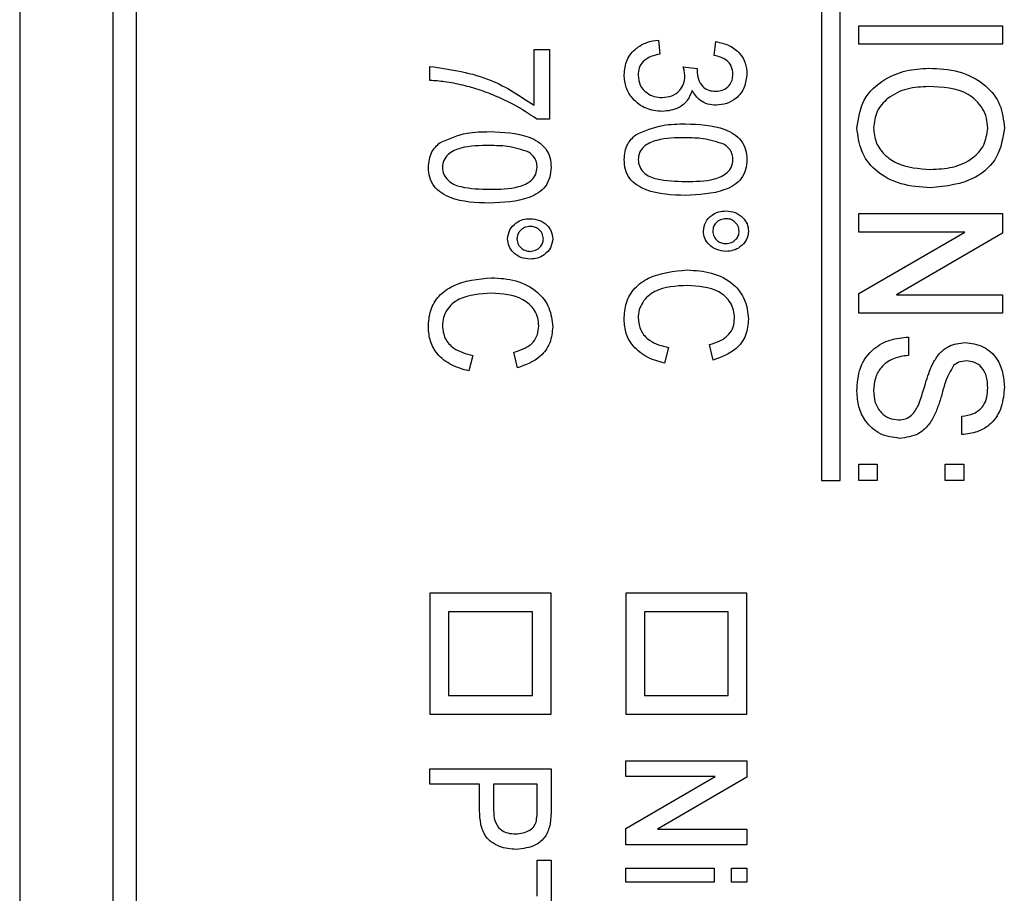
# Model space of a CAD drawing. Header units: millimetres. Extents: x 387 to 2639, y -861 to 1385.
# Tile 16 of 36: x 1167 to 1177, y 251 to 261. Entities that reach past the tile are written whole.
import ezdxf

# ---------------------------------------------------------------- set-up
doc = ezdxf.new("R2010")
doc.units = ezdxf.units.MM

msp = doc.modelspace()

# ---------------------------------------------------------------- linework, layer by layer
at = {"color": 7, "linetype": 'Continuous', "lineweight": 25}
for p, q in [((1166.847, 301.951), (1166.847, 222.951)), ((1167.847, 272.451), (1167.847, 227.701)), ((1168.097, 272.451), (1168.097, 227.701)), ((1175.447, 270.353), (1175.447, 255.891)), ((1175.647, 255.891), (1175.647, 270.353)), ((1175.847, 260.771), (1177.388, 260.771)), ((1175.847, 260.573), (1175.847, 260.771)), ((1177.388, 260.771), (1177.388, 260.573)), ((1173.697, 260.618), (1173.714, 260.468)), ((1174.297, 260.451), (1174.314, 260.601)), ((1177.388, 260.573), (1175.847, 260.573)), ((1172.364, 259.918), (1172.364, 260.518)), ((1172.364, 260.518), (1172.53, 260.518)), ((1172.53, 260.518), (1172.53, 259.768)), ((1171.247, 260.185), (1171.247, 260.335)), ((1173.964, 260.33), (1174.114, 260.314)), ((1172.53, 259.768), (1172.395, 259.768)), ((1175.847, 258.756), (1177.388, 258.756)), ((1175.847, 258.558), (1175.847, 258.756)), ((1177.388, 258.756), (1177.388, 258.547)), ((1175.847, 257.898), (1176.985, 258.558)), ((1176.985, 258.558), (1175.847, 258.558)), ((1177.388, 258.547), (1176.25, 257.886)), ((1175.847, 257.689), (1175.847, 257.898)), ((1176.25, 257.886), (1177.388, 257.886)), ((1177.388, 257.886), (1177.388, 257.689)), ((1177.388, 257.689), (1175.847, 257.689)), ((1176.38, 257.432), (1176.38, 257.234)), ((1172.186, 257.101), (1172.146, 257.268)), ((1173.806, 257.318), (1173.763, 257.151)), ((1174.286, 257.185), (1174.246, 257.351)), ((1171.706, 257.235), (1171.663, 257.068)), ((1176.953, 256.385), (1176.953, 256.582)), ((1175.847, 255.891), (1175.847, 256.069)), ((1175.847, 256.069), (1176.044, 256.069)), ((1176.044, 256.069), (1176.044, 255.891)), ((1176.775, 255.891), (1176.775, 256.069)), ((1176.775, 256.069), (1176.973, 256.069)), ((1176.973, 256.069), (1176.973, 255.891)), ((1175.447, 255.891), (1175.647, 255.891)), ((1176.044, 255.891), (1175.847, 255.891)), ((1176.973, 255.891), (1176.775, 255.891)), ((1172.547, 254.685), (1171.247, 254.685)), ((1171.247, 254.685), (1171.247, 253.385)), ((1172.547, 253.385), (1172.547, 254.685)), ((1174.647, 254.685), (1173.347, 254.685)), ((1173.347, 254.685), (1173.347, 253.385)), ((1174.647, 253.385), (1174.647, 254.685)), ((1172.347, 254.485), (1171.447, 254.485)), ((1171.447, 254.485), (1171.447, 253.585)), ((1172.347, 253.585), (1172.347, 254.485)), ((1174.447, 254.485), (1173.547, 254.485)), ((1173.547, 254.485), (1173.547, 253.585)), ((1174.447, 253.585), (1174.447, 254.485)), ((1171.447, 253.585), (1172.347, 253.585)), ((1173.547, 253.585), (1174.447, 253.585)), ((1171.247, 253.385), (1172.547, 253.385)), ((1173.347, 253.385), (1174.647, 253.385)), ((1173.347, 252.718), (1173.347, 252.885)), ((1173.347, 252.885), (1174.647, 252.885)), ((1174.647, 252.885), (1174.647, 252.709)), ((1171.247, 252.801), (1172.547, 252.801)), ((1171.247, 252.635), (1171.247, 252.801)), ((1172.547, 252.801), (1172.547, 252.373)), ((1171.78, 252.635), (1171.247, 252.635)), ((1171.78, 252.35), (1171.78, 252.635)), ((1172.397, 252.635), (1171.93, 252.635)), ((1171.93, 252.635), (1171.93, 252.356)), ((1172.397, 252.359), (1172.397, 252.635)), ((1173.347, 252.161), (1174.307, 252.718)), ((1174.307, 252.718), (1173.347, 252.718)), ((1174.647, 252.709), (1173.687, 252.151)), ((1173.347, 251.985), (1173.347, 252.161)), ((1173.687, 252.151), (1174.647, 252.151)), ((1174.647, 252.151), (1174.647, 251.985)), ((1174.647, 251.985), (1173.347, 251.985)), ((1172.397, 251.435), (1172.397, 251.818)), ((1172.397, 251.818), (1172.547, 251.818)), ((1172.547, 251.818), (1172.547, 250.885)), ((1173.347, 251.735), (1174.297, 251.735)), ((1173.347, 251.585), (1173.347, 251.735)), ((1174.297, 251.735), (1174.297, 251.585)), ((1174.48, 251.585), (1174.48, 251.735)), ((1174.48, 251.735), (1174.647, 251.735)), ((1174.647, 251.735), (1174.647, 251.585)), ((1174.297, 251.585), (1173.347, 251.585)), ((1174.647, 251.585), (1174.48, 251.585))]:
    msp.add_line(p, q, dxfattribs=at)
for points, knots in [([(1173.33, 260.246), (1173.336, 260.3), (1173.347, 260.409), (1173.449, 260.529), (1173.57, 260.599), (1173.655, 260.612), (1173.697, 260.618)], [0, 0, 0, 0, 0.279575, 0.558869, 0.779243, 1, 1, 1, 1]), ([(1174.314, 260.601), (1174.362, 260.59), (1174.458, 260.569), (1174.572, 260.484), (1174.638, 260.372), (1174.644, 260.294), (1174.647, 260.255)], [0, 0, 0, 0, 0.280517, 0.559953, 0.779821, 1, 1, 1, 1]), ([(1173.714, 260.468), (1173.681, 260.46), (1173.616, 260.445), (1173.532, 260.397), (1173.486, 260.32), (1173.482, 260.267), (1173.48, 260.241)], [0, 0, 0, 0, 0.2809949, 0.5604906, 0.7798542, 1, 1, 1, 1]), ([(1174.497, 260.25), (1174.494, 260.28), (1174.488, 260.338), (1174.417, 260.423), (1174.342, 260.441), (1174.297, 260.451)], [0, 0, 0, 0, 0.280584, 0.560495, 1, 1, 1, 1]), ([(1171.247, 260.335), (1171.473, 260.302), (1171.877, 260.243), (1172.215, 260.017), (1172.364, 259.918)], [0, 0, 0, 0, 0.559549, 1, 1, 1, 1]), ([(1173.981, 260.229), (1173.98, 260.248), (1173.977, 260.282), (1173.968, 260.315), (1173.964, 260.33)], [0, 0, 0, 0, 0.559745, 1, 1, 1, 1]), ([(1173.738, 259.851), (1173.679, 259.858), (1173.56, 259.87), (1173.424, 259.974), (1173.342, 260.106), (1173.334, 260.199), (1173.33, 260.246)], [0, 0, 0, 0, 0.279835, 0.559529, 0.779649, 1, 1, 1, 1]), ([(1173.48, 260.241), (1173.484, 260.203), (1173.492, 260.129), (1173.566, 260.05), (1173.652, 260.007), (1173.71, 260.003), (1173.739, 260.001)], [0, 0, 0, 0, 0.2795253, 0.5585601, 0.7791195, 1, 1, 1, 1]), ([(1173.739, 260.001), (1173.774, 260.005), (1173.844, 260.011), (1173.925, 260.069), (1173.974, 260.147), (1173.979, 260.201), (1173.981, 260.229)], [0, 0, 0, 0, 0.28014, 0.55963, 0.779664, 1, 1, 1, 1]), ([(1174.114, 260.314), (1174.113, 260.309), (1174.112, 260.302), (1174.112, 260.294), (1174.112, 260.291)], [0, 0, 0, 0, 0.5600025, 1, 1, 1, 1]), ([(1174.112, 260.291), (1174.115, 260.26), (1174.121, 260.197), (1174.166, 260.118), (1174.236, 260.073), (1174.286, 260.07), (1174.311, 260.068)], [0, 0, 0, 0, 0.280418, 0.56043, 0.779724, 1, 1, 1, 1]), ([(1174.311, 260.068), (1174.338, 260.071), (1174.393, 260.076), (1174.456, 260.124), (1174.492, 260.186), (1174.495, 260.229), (1174.497, 260.25)], [0, 0, 0, 0, 0.280072, 0.559642, 0.779573, 1, 1, 1, 1]), ([(1174.647, 260.255), (1174.641, 260.206), (1174.63, 260.108), (1174.544, 259.994), (1174.432, 259.93), (1174.355, 259.922), (1174.316, 259.918)], [0, 0, 0, 0, 0.279786, 0.559242, 0.779632, 1, 1, 1, 1]), ([(1175.827, 259.674), (1175.842, 259.779), (1175.873, 259.989), (1176.1, 260.198), (1176.35, 260.299), (1176.515, 260.311), (1176.597, 260.316)], [0, 0, 0, 0, 0.278756, 0.557978, 0.7789186, 1, 1, 1, 1]), ([(1176.597, 260.316), (1176.706, 260.311), (1176.923, 260.299), (1177.2, 260.158), (1177.381, 259.931), (1177.399, 259.759), (1177.408, 259.673)], [0, 0, 0, 0, 0.28093, 0.560413, 0.780133, 1, 1, 1, 1]), ([(1171.6, 260.133), (1171.535, 260.147), (1171.418, 260.172), (1171.299, 260.181), (1171.247, 260.185)], [0, 0, 0, 0, 0.55995, 1, 1, 1, 1]), ([(1172.395, 259.768), (1172.312, 259.824), (1172.176, 259.916), (1171.968, 260.012), (1171.787, 260.083), (1171.663, 260.117), (1171.6, 260.133)], [0, 0, 0, 0, 0.33974, 0.559828, 0.779921, 1, 1, 1, 1]), ([(1176.594, 260.119), (1176.517, 260.115), (1176.363, 260.107), (1176.165, 260.012), (1176.028, 259.858), (1176.013, 259.736), (1176.005, 259.675)], [0, 0, 0, 0, 0.281028, 0.560748, 0.780541, 1, 1, 1, 1]), ([(1177.23, 259.672), (1177.227, 259.709), (1177.222, 259.782), (1177.162, 259.917), (1176.972, 260.104), (1176.745, 260.113), (1176.594, 260.119)], [0, 0, 0, 0, 0.125704, 0.251361, 0.501062, 1, 1, 1, 1]), ([(1174.059, 260.077), (1174.044, 260.04), (1174.016, 259.966), (1173.903, 259.87), (1173.801, 259.858), (1173.738, 259.851)], [0, 0, 0, 0, 0.280484, 0.561071, 1, 1, 1, 1]), ([(1174.316, 259.918), (1174.287, 259.921), (1174.227, 259.925), (1174.128, 259.973), (1174.085, 260.038), (1174.059, 260.077)], [0, 0, 0, 0, 0.2808295, 0.5614949, 1, 1, 1, 1]), ([(1173.455, 259.602), (1173.551, 259.643), (1173.721, 259.716), (1173.906, 259.717), (1173.988, 259.718)], [0, 0, 0, 0, 0.558189, 1, 1, 1, 1]), ([(1173.988, 259.718), (1174.133, 259.714), (1174.315, 259.708), (1174.509, 259.613), (1174.59, 259.54), (1174.64, 259.442), (1174.644, 259.371), (1174.647, 259.335)], [0, 0, 0, 0, 0.499597, 0.624929, 0.749962, 0.874847, 1, 1, 1, 1]), ([(1171.355, 259.518), (1171.451, 259.559), (1171.621, 259.633), (1171.806, 259.634), (1171.888, 259.635)], [0, 0, 0, 0, 0.558189, 1, 1, 1, 1]), ([(1171.888, 259.635), (1172.033, 259.63), (1172.215, 259.625), (1172.409, 259.53), (1172.49, 259.457), (1172.54, 259.359), (1172.544, 259.287), (1172.547, 259.251)], [0, 0, 0, 0, 0.499597, 0.624929, 0.749962, 0.874847, 1, 1, 1, 1]), ([(1173.33, 259.335), (1173.336, 259.393), (1173.347, 259.498), (1173.422, 259.57), (1173.455, 259.602)], [0, 0, 0, 0, 0.55933, 1, 1, 1, 1]), ([(1176.615, 259.032), (1176.508, 259.04), (1176.296, 259.055), (1176.025, 259.196), (1175.857, 259.424), (1175.837, 259.591), (1175.827, 259.674)], [0, 0, 0, 0, 0.280778, 0.560396, 0.780167, 1, 1, 1, 1]), ([(1176.005, 259.675), (1176.01, 259.622), (1176.021, 259.516), (1176.118, 259.384), (1176.309, 259.251), (1176.49, 259.238), (1176.616, 259.23)], [0, 0, 0, 0, 0.186774, 0.373504, 0.560704, 1, 1, 1, 1]), ([(1177.408, 259.673), (1177.391, 259.567), (1177.359, 259.353), (1177.06, 259.078), (1176.784, 259.05), (1176.615, 259.032)], [0, 0, 0, 0, 0.279751, 0.559828, 1, 1, 1, 1]), ([(1176.616, 259.23), (1176.696, 259.234), (1176.854, 259.242), (1177.061, 259.329), (1177.204, 259.486), (1177.221, 259.61), (1177.23, 259.672)], [0, 0, 0, 0, 0.281143, 0.56109, 0.780772, 1, 1, 1, 1]), ([(1171.23, 259.251), (1171.236, 259.31), (1171.247, 259.415), (1171.322, 259.487), (1171.355, 259.518)], [0, 0, 0, 0, 0.55933, 1, 1, 1, 1]), ([(1171.889, 259.485), (1171.784, 259.485), (1171.628, 259.486), (1171.456, 259.413), (1171.39, 259.329), (1171.383, 259.277), (1171.38, 259.251)], [0, 0, 0, 0, 0.501921, 0.750135, 0.875171, 1, 1, 1, 1]), ([(1172.308, 259.415), (1172.232, 259.44), (1172.095, 259.485), (1171.952, 259.485), (1171.889, 259.485)], [0, 0, 0, 0, 0.558286, 1, 1, 1, 1]), ([(1173.989, 259.568), (1173.884, 259.569), (1173.728, 259.569), (1173.556, 259.497), (1173.49, 259.413), (1173.483, 259.361), (1173.48, 259.335)], [0, 0, 0, 0, 0.501921, 0.750135, 0.875171, 1, 1, 1, 1]), ([(1174.408, 259.498), (1174.332, 259.523), (1174.195, 259.568), (1174.052, 259.568), (1173.989, 259.568)], [0, 0, 0, 0, 0.558286, 1, 1, 1, 1]), ([(1174.497, 259.336), (1174.496, 259.354), (1174.493, 259.39), (1174.465, 259.45), (1174.43, 259.48), (1174.408, 259.498)], [0, 0, 0, 0, 0.2803247, 0.5605137, 1, 1, 1, 1]), ([(1172.397, 259.253), (1172.396, 259.271), (1172.393, 259.307), (1172.365, 259.367), (1172.33, 259.397), (1172.308, 259.415)], [0, 0, 0, 0, 0.280325, 0.560514, 1, 1, 1, 1]), ([(1173.988, 258.951), (1173.843, 258.956), (1173.661, 258.961), (1173.468, 259.056), (1173.387, 259.129), (1173.337, 259.227), (1173.333, 259.299), (1173.33, 259.335)], [0, 0, 0, 0, 0.499578, 0.624893, 0.749937, 0.874832, 1, 1, 1, 1]), ([(1173.48, 259.335), (1173.483, 259.309), (1173.49, 259.257), (1173.54, 259.194), (1173.604, 259.149), (1173.754, 259.105), (1173.885, 259.103), (1173.989, 259.101)], [0, 0, 0, 0, 0.124452, 0.249173, 0.374134, 0.499395, 1, 1, 1, 1]), ([(1174.647, 259.335), (1174.644, 259.299), (1174.639, 259.227), (1174.59, 259.129), (1174.51, 259.055), (1174.313, 258.966), (1174.132, 258.958), (1173.988, 258.951)], [0, 0, 0, 0, 0.125192, 0.250284, 0.3752, 0.500608, 1, 1, 1, 1]), ([(1173.989, 259.101), (1174.093, 259.101), (1174.249, 259.101), (1174.422, 259.173), (1174.488, 259.258), (1174.494, 259.31), (1174.497, 259.336)], [0, 0, 0, 0, 0.501752, 0.750132, 0.875134, 1, 1, 1, 1]), ([(1171.888, 258.868), (1171.743, 258.872), (1171.561, 258.878), (1171.368, 258.973), (1171.287, 259.046), (1171.237, 259.144), (1171.233, 259.216), (1171.23, 259.251)], [0, 0, 0, 0, 0.499578, 0.624893, 0.749937, 0.874832, 1, 1, 1, 1]), ([(1171.38, 259.251), (1171.383, 259.225), (1171.39, 259.173), (1171.44, 259.111), (1171.504, 259.066), (1171.654, 259.021), (1171.785, 259.019), (1171.889, 259.018)], [0, 0, 0, 0, 0.124452, 0.249173, 0.374134, 0.499395, 1, 1, 1, 1]), ([(1172.547, 259.251), (1172.544, 259.216), (1172.539, 259.144), (1172.49, 259.046), (1172.41, 258.972), (1172.213, 258.883), (1172.032, 258.875), (1171.888, 258.868)], [0, 0, 0, 0, 0.1251921, 0.2502837, 0.3751997, 0.500608, 1, 1, 1, 1]), ([(1171.889, 259.018), (1171.993, 259.018), (1172.149, 259.017), (1172.322, 259.09), (1172.388, 259.175), (1172.394, 259.227), (1172.397, 259.253)], [0, 0, 0, 0, 0.501752, 0.750132, 0.875134, 1, 1, 1, 1]), ([(1174.18, 258.568), (1174.185, 258.602), (1174.195, 258.67), (1174.265, 258.739), (1174.343, 258.779), (1174.396, 258.783), (1174.422, 258.785)], [0, 0, 0, 0, 0.278853, 0.558668, 0.779198, 1, 1, 1, 1]), ([(1174.422, 258.785), (1174.456, 258.781), (1174.524, 258.775), (1174.602, 258.719), (1174.655, 258.648), (1174.661, 258.595), (1174.664, 258.568)], [0, 0, 0, 0, 0.2800604, 0.5599539, 0.7800843, 1, 1, 1, 1]), ([(1172.08, 258.485), (1172.085, 258.519), (1172.095, 258.586), (1172.165, 258.656), (1172.243, 258.696), (1172.296, 258.7), (1172.322, 258.701)], [0, 0, 0, 0, 0.278853, 0.558668, 0.779198, 1, 1, 1, 1]), ([(1172.322, 258.701), (1172.356, 258.698), (1172.424, 258.692), (1172.502, 258.636), (1172.555, 258.565), (1172.561, 258.512), (1172.564, 258.485)], [0, 0, 0, 0, 0.28006, 0.559954, 0.780084, 1, 1, 1, 1]), ([(1174.422, 258.701), (1174.402, 258.699), (1174.361, 258.695), (1174.314, 258.66), (1174.285, 258.615), (1174.282, 258.583), (1174.28, 258.568)], [0, 0, 0, 0, 0.279852, 0.559661, 0.779836, 1, 1, 1, 1]), ([(1174.564, 258.568), (1174.561, 258.588), (1174.555, 258.628), (1174.516, 258.672), (1174.47, 258.698), (1174.438, 258.7), (1174.422, 258.701)], [0, 0, 0, 0, 0.279302, 0.559078, 0.779545, 1, 1, 1, 1]), ([(1172.322, 258.618), (1172.302, 258.616), (1172.261, 258.611), (1172.214, 258.576), (1172.185, 258.532), (1172.182, 258.5), (1172.18, 258.484)], [0, 0, 0, 0, 0.279852, 0.559661, 0.779836, 1, 1, 1, 1]), ([(1172.464, 258.484), (1172.461, 258.505), (1172.455, 258.545), (1172.416, 258.588), (1172.37, 258.614), (1172.338, 258.617), (1172.322, 258.618)], [0, 0, 0, 0, 0.2793023, 0.5590775, 0.7795451, 1, 1, 1, 1]), ([(1174.422, 258.351), (1174.388, 258.355), (1174.321, 258.361), (1174.242, 258.417), (1174.189, 258.488), (1174.183, 258.542), (1174.18, 258.568)], [0, 0, 0, 0, 0.280033, 0.559993, 0.780078, 1, 1, 1, 1]), ([(1174.28, 258.568), (1174.283, 258.547), (1174.289, 258.507), (1174.328, 258.464), (1174.374, 258.438), (1174.406, 258.436), (1174.422, 258.435)], [0, 0, 0, 0, 0.279234, 0.559007, 0.77952, 1, 1, 1, 1]), ([(1174.422, 258.435), (1174.442, 258.437), (1174.483, 258.441), (1174.528, 258.476), (1174.559, 258.52), (1174.562, 258.552), (1174.564, 258.568)], [0, 0, 0, 0, 0.279732, 0.559609, 0.779874, 1, 1, 1, 1]), ([(1174.664, 258.568), (1174.659, 258.535), (1174.649, 258.467), (1174.58, 258.398), (1174.502, 258.357), (1174.449, 258.353), (1174.422, 258.351)], [0, 0, 0, 0, 0.278911, 0.558612, 0.779208, 1, 1, 1, 1]), ([(1172.322, 258.268), (1172.288, 258.271), (1172.221, 258.278), (1172.142, 258.334), (1172.089, 258.405), (1172.083, 258.458), (1172.08, 258.485)], [0, 0, 0, 0, 0.280033, 0.559993, 0.780078, 1, 1, 1, 1]), ([(1172.18, 258.484), (1172.183, 258.464), (1172.189, 258.424), (1172.228, 258.381), (1172.274, 258.355), (1172.306, 258.353), (1172.322, 258.351)], [0, 0, 0, 0, 0.279234, 0.559007, 0.77952, 1, 1, 1, 1]), ([(1172.564, 258.485), (1172.559, 258.451), (1172.549, 258.384), (1172.48, 258.314), (1172.402, 258.274), (1172.349, 258.27), (1172.322, 258.268)], [0, 0, 0, 0, 0.278911, 0.558612, 0.779208, 1, 1, 1, 1]), ([(1172.322, 258.351), (1172.342, 258.354), (1172.383, 258.358), (1172.428, 258.393), (1172.459, 258.437), (1172.462, 258.468), (1172.464, 258.484)], [0, 0, 0, 0, 0.279732, 0.559609, 0.779874, 1, 1, 1, 1]), ([(1173.33, 257.62), (1173.334, 257.681), (1173.341, 257.802), (1173.437, 257.964), (1173.657, 258.119), (1173.862, 258.138), (1174.006, 258.151)], [0, 0, 0, 0, 0.187246, 0.373658, 0.5607, 1, 1, 1, 1]), ([(1174.006, 258.151), (1174.095, 258.146), (1174.271, 258.135), (1174.498, 258.022), (1174.64, 257.834), (1174.656, 257.695), (1174.664, 257.625)], [0, 0, 0, 0, 0.280897, 0.560441, 0.780137, 1, 1, 1, 1]), ([(1171.23, 257.537), (1171.234, 257.597), (1171.241, 257.719), (1171.337, 257.881), (1171.557, 258.035), (1171.762, 258.055), (1171.906, 258.068)], [0, 0, 0, 0, 0.187246, 0.373658, 0.5607, 1, 1, 1, 1]), ([(1171.906, 258.068), (1171.995, 258.063), (1172.171, 258.052), (1172.398, 257.938), (1172.54, 257.75), (1172.556, 257.611), (1172.564, 257.542)], [0, 0, 0, 0, 0.280897, 0.560441, 0.780137, 1, 1, 1, 1]), ([(1171.907, 257.901), (1171.786, 257.895), (1171.635, 257.887), (1171.484, 257.791), (1171.427, 257.722), (1171.387, 257.641), (1171.383, 257.582), (1171.38, 257.552)], [0, 0, 0, 0, 0.498707, 0.624051, 0.749267, 0.874682, 1, 1, 1, 1]), ([(1172.414, 257.55), (1172.412, 257.579), (1172.408, 257.637), (1172.374, 257.718), (1172.317, 257.785), (1172.174, 257.885), (1172.026, 257.894), (1171.907, 257.901)], [0, 0, 0, 0, 0.125443, 0.250722, 0.376055, 0.501496, 1, 1, 1, 1]), ([(1174.007, 257.985), (1173.886, 257.978), (1173.735, 257.971), (1173.584, 257.874), (1173.527, 257.806), (1173.487, 257.724), (1173.483, 257.665), (1173.48, 257.635)], [0, 0, 0, 0, 0.498707, 0.624051, 0.749267, 0.874682, 1, 1, 1, 1]), ([(1174.514, 257.633), (1174.512, 257.662), (1174.508, 257.72), (1174.474, 257.802), (1174.417, 257.868), (1174.274, 257.968), (1174.126, 257.977), (1174.007, 257.985)], [0, 0, 0, 0, 0.125443, 0.250722, 0.376055, 0.501496, 1, 1, 1, 1]), ([(1173.763, 257.151), (1173.7, 257.169), (1173.575, 257.204), (1173.428, 257.318), (1173.342, 257.466), (1173.334, 257.569), (1173.33, 257.62)], [0, 0, 0, 0, 0.280548, 0.560032, 0.779855, 1, 1, 1, 1]), ([(1173.48, 257.635), (1173.486, 257.589), (1173.498, 257.495), (1173.617, 257.367), (1173.734, 257.337), (1173.806, 257.318)], [0, 0, 0, 0, 0.279774, 0.559694, 1, 1, 1, 1]), ([(1174.246, 257.351), (1174.284, 257.363), (1174.36, 257.386), (1174.453, 257.45), (1174.506, 257.54), (1174.511, 257.602), (1174.514, 257.633)], [0, 0, 0, 0, 0.280764, 0.560268, 0.779942, 1, 1, 1, 1]), ([(1174.664, 257.625), (1174.658, 257.566), (1174.647, 257.448), (1174.518, 257.269), (1174.374, 257.217), (1174.286, 257.185)], [0, 0, 0, 0, 0.28068, 0.560898, 1, 1, 1, 1]), ([(1171.663, 257.068), (1171.6, 257.086), (1171.475, 257.121), (1171.328, 257.235), (1171.242, 257.383), (1171.234, 257.485), (1171.23, 257.537)], [0, 0, 0, 0, 0.280548, 0.560032, 0.779855, 1, 1, 1, 1]), ([(1171.38, 257.552), (1171.386, 257.505), (1171.398, 257.412), (1171.517, 257.283), (1171.634, 257.253), (1171.706, 257.235)], [0, 0, 0, 0, 0.279774, 0.559694, 1, 1, 1, 1]), ([(1172.146, 257.268), (1172.184, 257.28), (1172.26, 257.303), (1172.353, 257.366), (1172.406, 257.457), (1172.411, 257.519), (1172.414, 257.55)], [0, 0, 0, 0, 0.280764, 0.560268, 0.779942, 1, 1, 1, 1]), ([(1172.564, 257.542), (1172.558, 257.483), (1172.547, 257.365), (1172.418, 257.186), (1172.274, 257.133), (1172.186, 257.101)], [0, 0, 0, 0, 0.28068, 0.560898, 1, 1, 1, 1]), ([(1175.827, 256.85), (1175.832, 256.935), (1175.842, 257.105), (1175.985, 257.308), (1176.181, 257.412), (1176.314, 257.425), (1176.38, 257.432)], [0, 0, 0, 0, 0.280563, 0.55895, 0.779276, 1, 1, 1, 1]), ([(1176.653, 257.168), (1176.673, 257.2), (1176.715, 257.265), (1176.825, 257.353), (1176.925, 257.365), (1176.986, 257.373)], [0, 0, 0, 0, 0.281059, 0.561597, 1, 1, 1, 1]), ([(1176.986, 257.373), (1177.053, 257.364), (1177.186, 257.347), (1177.331, 257.214), (1177.397, 257.052), (1177.404, 256.947), (1177.408, 256.895)], [0, 0, 0, 0, 0.279471, 0.558222, 0.778972, 1, 1, 1, 1]), ([(1176.38, 257.234), (1176.325, 257.227), (1176.215, 257.213), (1176.084, 257.118), (1176.016, 256.99), (1176.009, 256.902), (1176.005, 256.859)], [0, 0, 0, 0, 0.280914, 0.559126, 0.779435, 1, 1, 1, 1]), ([(1176.482, 256.693), (1176.501, 256.747), (1176.534, 256.835), (1176.57, 256.962), (1176.604, 257.068), (1176.636, 257.134), (1176.653, 257.168)], [0, 0, 0, 0, 0.339918, 0.560013, 0.780077, 1, 1, 1, 1]), ([(1177, 257.175), (1176.972, 257.173), (1176.922, 257.169), (1176.881, 257.139), (1176.864, 257.126)], [0, 0, 0, 0, 0.560011, 1, 1, 1, 1]), ([(1177.23, 256.887), (1177.228, 256.926), (1177.225, 257.004), (1177.176, 257.105), (1177.091, 257.165), (1177.03, 257.172), (1177, 257.175)], [0, 0, 0, 0, 0.2811481, 0.5600145, 0.7800695, 1, 1, 1, 1]), ([(1176.864, 257.126), (1176.831, 257.069), (1176.778, 256.975), (1176.742, 256.829), (1176.706, 256.707), (1176.673, 256.628), (1176.657, 256.589)], [0, 0, 0, 0, 0.338175, 0.558821, 0.779461, 1, 1, 1, 1]), ([(1176.284, 256.345), (1176.213, 256.355), (1176.071, 256.374), (1175.917, 256.514), (1175.839, 256.682), (1175.831, 256.794), (1175.827, 256.85)], [0, 0, 0, 0, 0.279449, 0.558512, 0.779091, 1, 1, 1, 1]), ([(1176.005, 256.859), (1176.008, 256.815), (1176.014, 256.729), (1176.077, 256.62), (1176.172, 256.555), (1176.24, 256.547), (1176.274, 256.543)], [0, 0, 0, 0, 0.280623, 0.560127, 0.780061, 1, 1, 1, 1]), ([(1177.408, 256.895), (1177.402, 256.823), (1177.392, 256.68), (1177.284, 256.502), (1177.121, 256.405), (1177.009, 256.391), (1176.953, 256.385)], [0, 0, 0, 0, 0.280479, 0.559458, 0.77953, 1, 1, 1, 1]), ([(1176.953, 256.582), (1176.996, 256.589), (1177.082, 256.602), (1177.183, 256.68), (1177.225, 256.786), (1177.228, 256.853), (1177.23, 256.887)], [0, 0, 0, 0, 0.280548, 0.558956, 0.779064, 1, 1, 1, 1]), ([(1176.274, 256.543), (1176.299, 256.545), (1176.35, 256.55), (1176.431, 256.599), (1176.462, 256.657), (1176.482, 256.693)], [0, 0, 0, 0, 0.280303, 0.560267, 1, 1, 1, 1]), ([(1176.657, 256.589), (1176.635, 256.551), (1176.592, 256.474), (1176.468, 256.369), (1176.354, 256.354), (1176.284, 256.345)], [0, 0, 0, 0, 0.281178, 0.561625, 1, 1, 1, 1]), ([(1172.173, 251.935), (1172.112, 251.94), (1171.991, 251.951), (1171.841, 252.054), (1171.786, 252.206), (1171.782, 252.302), (1171.78, 252.35)], [0, 0, 0, 0, 0.280281, 0.558715, 0.778839, 1, 1, 1, 1]), ([(1171.93, 252.356), (1171.932, 252.318), (1171.934, 252.244), (1171.99, 252.148), (1172.08, 252.106), (1172.139, 252.103), (1172.168, 252.101)], [0, 0, 0, 0, 0.281297, 0.558822, 0.778967, 1, 1, 1, 1]), ([(1172.385, 252.226), (1172.39, 252.25), (1172.397, 252.294), (1172.397, 252.339), (1172.397, 252.359)], [0, 0, 0, 0, 0.559572, 1, 1, 1, 1]), ([(1172.547, 252.373), (1172.547, 252.341), (1172.546, 252.283), (1172.538, 252.226), (1172.535, 252.2)], [0, 0, 0, 0, 0.560127, 1, 1, 1, 1]), ([(1172.168, 252.101), (1172.218, 252.107), (1172.288, 252.116), (1172.36, 252.172), (1172.377, 252.208), (1172.385, 252.226)], [0, 0, 0, 0, 0.558085, 0.779285, 1, 1, 1, 1]), ([(1172.535, 252.2), (1172.522, 252.156), (1172.496, 252.067), (1172.363, 251.957), (1172.245, 251.943), (1172.173, 251.935)], [0, 0, 0, 0, 0.280529, 0.560485, 1, 1, 1, 1])]:
    msp.add_open_spline(points, degree=3, knots=knots, dxfattribs=at)

doc.saveas('drawing.dxf')
